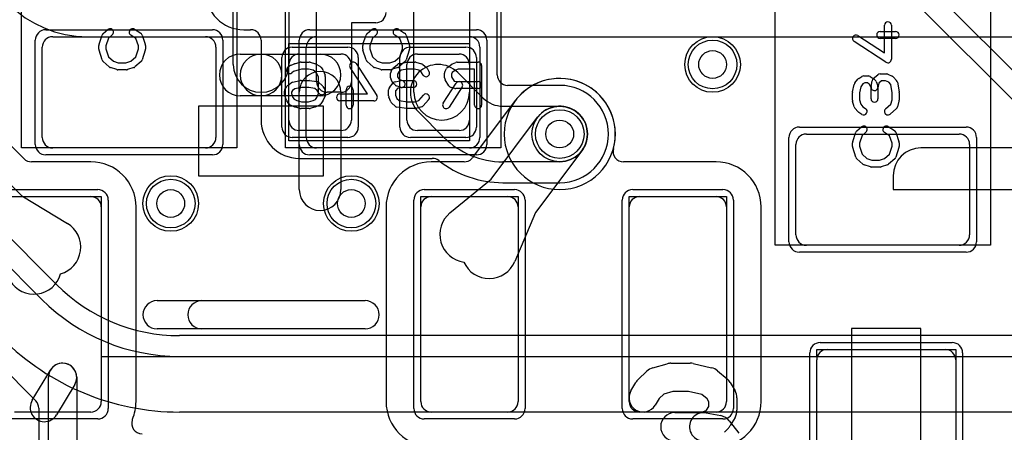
# Model space of a CAD drawing. Extents: x 0 to 20.5, y -1 to 20.
# Tile 3 of 28: x 4.1 to 11.2, y 3.2 to 6.1. Entities that reach past the tile are written whole.
import ezdxf

# ---------------------------------------------------------------- set-up
doc = ezdxf.new("R2010")
doc.units = 0
for name, color, linetype in [('Hole', 1, 'CONTINUOUS'), ('L1', 3, 'CONTINUOUS'), ('L2', 3, 'CONTINUOUS'), ('L3', 3, 'CONTINUOUS'), ('L4', 3, 'CONTINUOUS'), ('MetalMask-A', 176, 'CONTINUOUS'), ('MetalMask-B', 176, 'CONTINUOUS'), ('PartsArea-A', 111, 'CONTINUOUS'), ('PartsArea-B', 111, 'CONTINUOUS'), ('PartsSilk-A', 221, 'CONTINUOUS'), ('PartsSilk-B', 221, 'CONTINUOUS'), ('Resist-A', 2, 'CONTINUOUS'), ('Resist-B', 2, 'CONTINUOUS'), ('Silk-A', 140, 'CONTINUOUS')]:
    doc.layers.add(name, color=color, linetype=linetype)

msp = doc.modelspace()

# ---------------------------------------------------------------- linework, layer by layer
at = {"layer": 'Hole'}
for centre in [(9.1, 5.8), (8, 5.3), (5.2, 4.8), (6.5, 4.8)]:
    msp.add_circle(centre, 0.1, dxfattribs=at)
at = {"layer": 'L1'}
for p, q in [((4.35, 6), (5.45, 6)), ((4.6, 5.99996), (12.82504, 5.99996)), ((6.25, 6), (7.35, 6)), ((4.275, 5.275), (4.275, 5.925)), ((5.525, 5.925), (5.525, 5.275)), ((6.175, 5.275), (6.175, 5.925)), ((7.425, 5.925), (7.425, 5.275)), ((7.67997, 5.54002), (7.37249, 5.13004)), ((6.3, 5.5), (5.4, 5.5)), ((5.4, 5.5), (5.4, 5)), ((6.3, 5), (6.3, 5.5)), ((4.14374, 5.12201), (3.84929, 5.41646)), ((7.50649, 4.97532), (7.84, 5.42)), ((9.775, 5.3), (10.875, 5.3)), ((5.45, 5.2), (4.35, 5.2)), ((7.35, 5.2), (6.25, 5.2)), ((8.16, 5.18), (7.82649, 4.73532)), ((9.7, 4.575), (9.7, 5.225)), ((12.7, 5.2), (10.6, 5.2)), ((10.95, 5.225), (10.95, 4.575)), ((3.84142, 5.14142), (4.12735, 4.85549)), ((4.625, 5.10004), (4.19677, 5.10004)), ((7.31249, 5.10004), (7.075, 5.10004)), ((9.125, 5.10004), (8.45831, 5.10004)), ((5.4, 5), (6.3, 5)), ((7.20976, 4.73196), (7.50649, 4.97532)), ((10.4, 5), (10.4, 4.9)), ((10.4, 4.9), (12.7, 4.9)), ((4.075, 4.85), (4.625, 4.85)), ((4.12735, 4.85549), (4.45552, 4.65655)), ((7.075, 4.85), (7.625, 4.85)), ((8.575, 4.85), (9.125, 4.85)), ((4.7, 4.775), (4.7, 3.375)), ((4.95004, 3.375), (4.95004, 4.775)), ((6.74996, 4.775), (6.74996, 3.375)), ((7, 3.375), (7, 4.775)), ((7.7, 4.775), (7.7, 3.375)), ((8.5, 3.375), (8.5, 4.775)), ((9.2, 4.775), (9.2, 3.375)), ((9.45004, 3.375), (9.45004, 4.775)), ((7.82649, 4.73532), (7.67596, 4.38232)), ((10.875, 4.5), (9.775, 4.5)), ((10.6, 3.9), (10.1, 3.9)), ((10.1, 3.9), (10.1, 2.8)), ((10.6, 2.8), (10.6, 3.9)), ((9.925, 3.75), (10.775, 3.75)), ((9.85, 3.025), (9.85, 3.675)), ((10.85, 3.675), (10.85, 3.025)), ((4.625, 3.3), (4.075, 3.3)), ((7.625, 3.3), (7.075, 3.3)), ((9.125, 3.3), (8.575, 3.3))]:
    msp.add_line(p, q, dxfattribs=at)
for centre in [(9.1, 5.8), (8, 5.3), (5.2, 4.8), (6.5, 4.8)]:
    msp.add_circle(centre, 0.2, dxfattribs=at)
for centre, radius, start, end in [((4.6, 6.8), 0.80004, 180, -90), ((4.35, 5.925), 0.075, 90, 180), ((5.45, 5.925), 0.075, 0, 90), ((6.25, 5.925), 0.075, 90, 180), ((7.35, 5.925), 0.075, 0, 90), ((8, 5.3), 0.40004, -15.251099, 143.130389), ((8, 5.3), 0.2, -36.869898, 143.130102), ((4.35, 5.275), 0.075, 180, -90), ((5.45, 5.275), 0.075, -90, 0), ((6.25, 5.275), 0.075, 180, -90), ((7.35, 5.275), 0.075, -90, 0), ((9.775, 5.225), 0.075, 90, 180), ((10.875, 5.225), 0.075, 0, 90), ((8.45831, 5.17504), 0.075, 164.748231, -90), ((10.6, 5), 0.2, 90, 180), ((4.19677, 5.17504), 0.075, -135, -90), ((7.31249, 5.17504), 0.075, -90, -45), ((7.31251, 5.17502), 0.07497, -45, -36.866841), ((4.625, 4.775), 0.32504, 0, 90), ((7.075, 4.775), 0.32504, 90, 180), ((9.125, 4.775), 0.32504, 0, 90), ((4.625, 4.775), 0.075, 0, 90), ((7.075, 4.775), 0.075, 90, 180), ((7.625, 4.775), 0.075, 0, 90), ((8.575, 4.775), 0.075, 90, 180), ((9.125, 4.775), 0.075, 0, 90), ((7.33659, 4.57732), 0.2, 129.357335, -97.816518), ((4.35184, 4.48552), 0.2, -74.055391, 58.775118), ((9.775, 4.575), 0.075, 180, -90), ((10.875, 4.575), 0.075, -90, 0), ((7.49199, 4.46077), 0.2, -155.923778, -23.094941), ((4.21448, 4.34816), 0.2, -148.775361, -15.944609), ((9.925, 3.675), 0.075, 90, 180), ((10.775, 3.675), 0.075, 0, 90), ((4.625, 3.375), 0.075, -90, 0), ((4.62499, 3.37498), 0.32505, -22.833825, 0.003525), ((7.075, 3.375), 0.32504, 180, -90), ((7.075, 3.375), 0.075, 180, -90), ((7.625, 3.375), 0.075, -90, 0), ((8.575, 3.375), 0.075, 180, -90), ((9.125, 3.375), 0.32504, -90, 0), ((9.125, 3.375), 0.075, -90, 0), ((4.99332, 3.21887), 0.075, 161.562635, -90), ((4.99329, 3.21888), 0.07497, 156.444143, 161.562634)]:
    msp.add_arc(centre, radius, start, end, dxfattribs=at)
at = {"layer": 'L2'}
for centre in [(9.1, 5.8), (5.2, 4.8), (6.5, 4.8)]:
    msp.add_circle(centre, 0.2, dxfattribs=at)
for start, end in [(90, -90), (-90, 90)]:
    msp.add_arc((8, 5.3), 0.40004, start, end, dxfattribs=at)
at = {"layer": 'L3'}
for centre in [(9.1, 5.8), (5.2, 4.8), (6.5, 4.8)]:
    msp.add_circle(centre, 0.2, dxfattribs=at)
for start, end in [(90, -90), (-90, 90)]:
    msp.add_arc((8, 5.3), 0.40004, start, end, dxfattribs=at)
at = {"layer": 'L4'}
for p, q in [((12.75858, 4.25858), (9.49289, 7.52427)), ((9.3868, 7.41817), (12.38052, 4.42444)), ((6.25004, 5.67497), (6.25004, 6.875)), ((7.55004, 5.72501), (7.55004, 6.875)), ((5.65, 5.8), (5.65, 6.6)), ((6.05, 6.6), (6.05, 5.8)), ((6.95, 5.6), (6.95, 6.6)), ((7.35, 6.6), (7.35, 5.6)), ((6.67499, 6.1), (6.5, 6.1)), ((6.5, 6.1), (6.5, 5.67497)), ((5.725, 6.04996), (5.77499, 6.04996)), ((5.84996, 5.97499), (5.84996, 5.4)), ((4.37888, 4.21614), (2.64752, 5.94752)), ((2.54142, 5.84142), (4.27279, 4.11005)), ((5.7, 5.875), (5.85, 5.875)), ((5.85, 5.875), (6.275, 5.875)), ((6.125, 5.875), (6.425, 5.875)), ((6.975, 5.875), (7.275, 5.875)), ((6.05, 5.4), (6.05, 5.8)), ((6.5, 5.8), (6.5, 5.4)), ((6.9, 5.4), (6.9, 5.8)), ((7.26642, 5.74142), (7.44927, 5.55858)), ((7.35, 5.8), (7.35, 5.4)), ((6.125, 4.9), (6.125, 5.6)), ((6.42503, 5.6), (6.32501, 5.6)), ((6.425, 5.6), (6.425, 4.9)), ((8, 5.65004), (7.62501, 5.65004)), ((5.85, 5.575), (5.7, 5.575)), ((6.275, 5.575), (5.85, 5.575)), ((7.16642, 5.27574), (6.98358, 5.45858)), ((7.59069, 5.5), (8, 5.5)), ((6.425, 5.325), (6.125, 5.325)), ((7.275, 5.325), (6.975, 5.325)), ((6.125, 5.12496), (7.08263, 5.12496)), ((8, 5.1), (7.59069, 5.1)), ((7.59069, 4.94996), (8, 4.94996)), ((12.32751, 3.85004), (5.26274, 3.85004)), ((5.26274, 3.7), (14.36863, 3.7)), ((3.95811, 3.65052), (4.228, 3.38063)), ((4.24996, 3.32762), (4.24996, 2.3)), ((14.36863, 3.3), (5.26274, 3.3))]:
    msp.add_line(p, q, dxfattribs=at)
for centre in [(9.1, 5.8), (8, 5.3), (5.2, 4.8), (6.5, 4.8)]:
    msp.add_circle(centre, 0.2, dxfattribs=at)
for centre, radius, start, end in [((5.725, 6.325), 0.27504, 180, -90), ((6.67499, 6.17497), 0.07497, -90, 0), ((5.77499, 5.97499), 0.07497, 0, 90), ((5.7, 5.725), 0.15, 90, -90), ((5.85, 5.725), 0.15, 90, -90), ((5.85, 5.725), 0.15, -90, 90), ((6.125, 5.8), 0.075, 90, 180), ((6.275, 5.725), 0.15, -90, 90), ((6.425, 5.8), 0.075, 0, 90), ((6.975, 5.8), 0.075, 90, 180), ((7.275, 5.8), 0.075, 0, 90), ((5.85, 5.8), 0.2, 180, 0), ((6.275, 5.6), 0.15, 0, 180), ((7.125, 5.6), 0.2, 45, -135), ((6.32501, 5.67497), 0.07497, 180, -90), ((6.42503, 5.67497), 0.07497, -90, 0), ((7.62501, 5.72501), 0.07497, 180, -90), ((7.15, 5.6), 0.2, 180, 0), ((8, 5.3), 0.35004, -90, 90), ((7.59069, 5.7), 0.2, -135, -90), ((8, 5.3), 0.2, -90, 90), ((6.125, 5.4), 0.27504, 180, -90), ((6.125, 5.4), 0.075, 180, -90), ((6.425, 5.4), 0.075, -90, 0), ((6.975, 5.4), 0.075, 180, -90), ((7.275, 5.4), 0.075, -90, 0), ((7.59069, 5.7), 0.6, -135.000675, -90), ((7.08263, 5.04999), 0.07497, 51.988282, 90), ((7.59069, 5.7), 0.75004, -128.011863, -90), ((6.275, 4.9), 0.15, 180, 0), ((5.26273, 5.10001), 1.24997, -134.999352, -89.999542), ((5.26274, 5.1), 1.4, -135, -90), ((5.26274, 5.1), 1.8, -135, -90), ((4.17499, 3.32762), 0.07497, 0, 45)]:
    msp.add_arc(centre, radius, start, end, dxfattribs=at)
at = {"layer": 'MetalMask-A'}
for p, q in [((4.35, 6), (5.45, 6)), ((6.25, 6), (7.35, 6)), ((4.275, 5.275), (4.275, 5.925)), ((5.525, 5.925), (5.525, 5.275)), ((6.175, 5.275), (6.175, 5.925)), ((7.425, 5.925), (7.425, 5.275)), ((9.775, 5.3), (10.875, 5.3)), ((5.45, 5.2), (4.35, 5.2)), ((7.35, 5.2), (6.25, 5.2)), ((9.7, 4.575), (9.7, 5.225)), ((10.95, 5.225), (10.95, 4.575)), ((4.075, 4.85), (4.625, 4.85)), ((7.075, 4.85), (7.625, 4.85)), ((8.575, 4.85), (9.125, 4.85)), ((4.7, 4.775), (4.7, 3.375)), ((7, 3.375), (7, 4.775)), ((7.7, 4.775), (7.7, 3.375)), ((8.5, 3.375), (8.5, 4.775)), ((9.2, 4.775), (9.2, 3.375)), ((10.875, 4.5), (9.775, 4.5)), ((9.925, 3.75), (10.775, 3.75)), ((9.85, 3.025), (9.85, 3.675)), ((10.85, 3.675), (10.85, 3.025)), ((4.625, 3.3), (4.075, 3.3)), ((7.625, 3.3), (7.075, 3.3)), ((9.125, 3.3), (8.575, 3.3))]:
    msp.add_line(p, q, dxfattribs=at)
for centre, start, end in [((4.35, 5.925), 90, 180), ((5.45, 5.925), 0, 90), ((6.25, 5.925), 90, 180), ((7.35, 5.925), 0, 90), ((4.35, 5.275), 180, -90), ((5.45, 5.275), -90, 0), ((6.25, 5.275), 180, -90), ((7.35, 5.275), -90, 0), ((9.775, 5.225), 90, 180), ((10.875, 5.225), 0, 90), ((4.625, 4.775), 0, 90), ((7.075, 4.775), 90, 180), ((7.625, 4.775), 0, 90), ((8.575, 4.775), 90, 180), ((9.125, 4.775), 0, 90), ((9.775, 4.575), 180, -90), ((10.875, 4.575), -90, 0), ((9.925, 3.675), 90, 180), ((10.775, 3.675), 0, 90), ((4.625, 3.375), -90, 0), ((7.075, 3.375), 180, -90), ((7.625, 3.375), -90, 0), ((8.575, 3.375), 180, -90), ((9.125, 3.375), -90, 0)]:
    msp.add_arc(centre, 0.075, start, end, dxfattribs=at)
at = {"layer": 'MetalMask-B'}
for p, q in [((6.125, 5.875), (6.425, 5.875)), ((6.975, 5.875), (7.275, 5.875)), ((6.05, 5.4), (6.05, 5.8)), ((6.5, 5.8), (6.5, 5.4)), ((6.9, 5.4), (6.9, 5.8)), ((7.35, 5.8), (7.35, 5.4)), ((6.425, 5.325), (6.125, 5.325)), ((7.275, 5.325), (6.975, 5.325))]:
    msp.add_line(p, q, dxfattribs=at)
for centre, start, end in [((6.125, 5.8), 90, 180), ((6.425, 5.8), 0, 90), ((6.975, 5.8), 90, 180), ((7.275, 5.8), 0, 90), ((6.125, 5.4), 180, -90), ((6.425, 5.4), -90, 0), ((6.975, 5.4), 180, -90), ((7.275, 5.4), -90, 0)]:
    msp.add_arc(centre, 0.075, start, end, dxfattribs=at)
at = {"layer": 'PartsArea-A'}
for p, q in [((4.125, 5.2), (4.125, 7.8)), ((5.675, 7.8), (5.675, 5.2)), ((6.025, 5.2), (6.025, 7.8)), ((7.575, 7.8), (7.575, 5.2)), ((9.55, 4.5), (9.55, 7.1)), ((11.1, 7.1), (11.1, 4.5)), ((5.675, 5.2), (4.125, 5.2)), ((7.575, 5.2), (6.025, 5.2)), ((4, 4.85), (4.7, 4.85)), ((4.7, 4.85), (4.7, 3.7)), ((7, 3.7), (7, 4.85)), ((7, 4.85), (7.7, 4.85)), ((7.7, 4.85), (7.7, 3.7)), ((8.5, 3.7), (8.5, 4.85)), ((8.5, 4.85), (9.2, 4.85)), ((9.2, 4.85), (9.2, 3.7)), ((11.1, 4.5), (9.55, 4.5)), ((4.7, 3.7), (7, 3.7)), ((7.7, 3.7), (8.5, 3.7)), ((9.2, 3.7), (9.85, 3.7)), ((9.85, 3.7), (9.85, 3.75)), ((9.85, 3.75), (10.85, 3.75)), ((10.85, 3.75), (10.85, 2.95))]:
    msp.add_line(p, q, dxfattribs=at)
at = {"layer": 'PartsArea-B'}
for p, q in [((6.05, 5.95), (7.35, 5.95)), ((6.05, 5.25), (6.05, 5.95)), ((7.35, 5.95), (7.35, 5.25)), ((7.35, 5.25), (6.05, 5.25))]:
    msp.add_line(p, q, dxfattribs=at)
at = {"layer": 'PartsSilk-A'}
for p, q in [((4.71363, 6.02338), (4.74696, 6.05115)), ((4.93918, 6.05314), (4.98362, 6.02537)), ((6.61363, 6.02338), (6.64696, 6.05115)), ((6.83918, 6.05314), (6.88362, 6.02537)), ((10.30648, 6.0375), (10.41759, 6.0375)), ((10.33704, 5.88369), (10.33704, 6.08194)), ((10.38704, 6.08194), (10.38704, 5.8375)), ((4.68369, 5.9454), (4.70591, 6.01207)), ((4.7511, 5.98952), (4.73241, 5.93344)), ((4.77896, 6.01273), (4.7511, 5.98952)), ((4.9495, 5.98773), (4.91268, 6.01074)), ((4.96759, 5.93344), (4.9495, 5.98773)), ((4.99409, 6.01207), (5.01631, 5.9454)), ((6.58369, 5.9454), (6.60591, 6.01207)), ((6.6511, 5.98952), (6.63241, 5.93344)), ((6.67896, 6.01273), (6.6511, 5.98952)), ((6.8495, 5.98773), (6.81268, 6.01074)), ((6.86759, 5.93344), (6.8495, 5.98773)), ((6.89409, 6.01207), (6.91631, 5.9454)), ((10.34837, 5.81657), (10.11874, 5.96657)), ((10.14608, 6.00843), (10.33704, 5.88369)), ((10.41759, 5.9875), (10.30648, 5.9875)), ((4.68241, 5.90972), (4.68241, 5.9375)), ((4.70582, 5.83266), (4.6836, 5.9021)), ((4.73241, 5.93344), (4.73241, 5.91362)), ((4.73241, 5.91362), (4.75132, 5.85452)), ((4.94868, 5.85452), (4.96759, 5.91362)), ((4.96759, 5.91362), (4.96759, 5.93344)), ((5.0164, 5.9021), (4.99418, 5.83266)), ((5.01759, 5.9375), (5.01759, 5.90972)), ((6.58241, 5.90972), (6.58241, 5.9375)), ((6.60582, 5.83266), (6.5836, 5.9021)), ((6.63241, 5.93344), (6.63241, 5.91362)), ((6.63241, 5.91362), (6.65132, 5.85452)), ((6.84868, 5.85452), (6.86759, 5.91362)), ((6.86759, 5.91362), (6.86759, 5.93344)), ((6.9164, 5.9021), (6.89418, 5.83266)), ((6.91759, 5.9375), (6.91759, 5.90972)), ((4.75761, 5.78258), (4.71317, 5.82147)), ((4.75132, 5.85452), (4.78656, 5.82368)), ((4.78656, 5.82368), (4.82234, 5.8125)), ((4.82234, 5.8125), (4.87766, 5.8125)), ((4.87766, 5.8125), (4.91344, 5.82368)), ((4.91344, 5.82368), (4.94868, 5.85452)), ((4.98683, 5.82147), (4.94239, 5.78258)), ((6.65761, 5.78258), (6.61317, 5.82147)), ((6.65132, 5.85452), (6.68656, 5.82368)), ((6.68656, 5.82368), (6.72234, 5.8125)), ((6.72234, 5.8125), (6.77766, 5.8125)), ((6.77766, 5.8125), (6.81344, 5.82368)), ((6.81344, 5.82368), (6.84868, 5.85452)), ((6.88683, 5.82147), (6.84239, 5.78258)), ((4.81106, 5.76364), (4.76661, 5.77753)), ((4.88148, 5.7625), (4.81852, 5.7625)), ((4.93339, 5.77753), (4.88894, 5.76364)), ((6.71106, 5.76364), (6.66661, 5.77753)), ((6.78148, 5.7625), (6.71852, 5.7625)), ((6.83339, 5.77753), (6.78894, 5.76364)), ((10.124, 5.66701), (10.14622, 5.69479)), ((10.15249, 5.70037), (10.17471, 5.71426)), ((10.18796, 5.71806), (10.2213, 5.71806)), ((10.23455, 5.71426), (10.25677, 5.70037)), ((10.24113, 5.64188), (10.24854, 5.68355)), ((10.25715, 5.69838), (10.29048, 5.72615)), ((10.2612, 5.69685), (10.27231, 5.68574)), ((10.27813, 5.6766), (10.28924, 5.64604)), ((10.31553, 5.68194), (10.29617, 5.66581)), ((10.30648, 5.73194), (10.35093, 5.73194)), ((10.34593, 5.68194), (10.31553, 5.68194)), ((10.36937, 5.67218), (10.34593, 5.68194)), ((10.36054, 5.73002), (10.39387, 5.71614)), ((10.38295, 5.65691), (10.36937, 5.67218)), ((10.40295, 5.70967), (10.42517, 5.68467)), ((10.43117, 5.67201), (10.44228, 5.60256)), ((10.10795, 5.60376), (10.11906, 5.65654)), ((10.16676, 5.64042), (10.15741, 5.59601)), ((10.1826, 5.66023), (10.16676, 5.64042)), ((10.19513, 5.66806), (10.1826, 5.66023)), ((10.21413, 5.66806), (10.19513, 5.66806)), ((10.22785, 5.65948), (10.21413, 5.66806)), ((10.23303, 5.6543), (10.22785, 5.65948)), ((10.24074, 5.6331), (10.23303, 5.6543)), ((10.24074, 5.55417), (10.24074, 5.6331)), ((10.29617, 5.66581), (10.29035, 5.63312)), ((10.29074, 5.6375), (10.29074, 5.55417)), ((10.39259, 5.59662), (10.38295, 5.65691)), ((10.10741, 5.54306), (10.10741, 5.59861)), ((10.11936, 5.49495), (10.10825, 5.53662)), ((10.15741, 5.59601), (10.15741, 5.54634)), ((10.15741, 5.54634), (10.16615, 5.51356)), ((10.38429, 5.51519), (10.39259, 5.54634)), ((10.39259, 5.54634), (10.39259, 5.59662)), ((10.44175, 5.53662), (10.43064, 5.49495)), ((10.44259, 5.59861), (10.44259, 5.54306)), ((10.14705, 5.45978), (10.12483, 5.48478)), ((10.16615, 5.51356), (10.18204, 5.49568)), ((10.18204, 5.49568), (10.20121, 5.4837)), ((10.34558, 5.48131), (10.38429, 5.51519)), ((10.42294, 5.48258), (10.3785, 5.44369)), ((10.17471, 5.4413), (10.15249, 5.45519)), ((10.13863, 5.32338), (10.17196, 5.35115)), ((10.36418, 5.35314), (10.40862, 5.32537)), ((10.10869, 5.2454), (10.13091, 5.31207)), ((10.1761, 5.28952), (10.15741, 5.23344)), ((10.20396, 5.31273), (10.1761, 5.28952)), ((10.3745, 5.28773), (10.33768, 5.31074)), ((10.39259, 5.23344), (10.3745, 5.28773)), ((10.41909, 5.31207), (10.44131, 5.2454)), ((10.10741, 5.20972), (10.10741, 5.2375)), ((10.13082, 5.13266), (10.1086, 5.2021)), ((10.15741, 5.23344), (10.15741, 5.21362)), ((10.15741, 5.21362), (10.17632, 5.15452)), ((10.37368, 5.15452), (10.39259, 5.21362)), ((10.39259, 5.21362), (10.39259, 5.23344)), ((10.4414, 5.2021), (10.41918, 5.13266)), ((10.44259, 5.2375), (10.44259, 5.20972)), ((10.18261, 5.08258), (10.13817, 5.12147)), ((10.17632, 5.15452), (10.21156, 5.12368)), ((10.21156, 5.12368), (10.24734, 5.1125)), ((10.24734, 5.1125), (10.30266, 5.1125)), ((10.30266, 5.1125), (10.33844, 5.12368)), ((10.33844, 5.12368), (10.37368, 5.15452)), ((10.41183, 5.12147), (10.36739, 5.08258)), ((10.23606, 5.06364), (10.19161, 5.07753)), ((10.30648, 5.0625), (10.24352, 5.0625)), ((10.35839, 5.07753), (10.31394, 5.06364)), ((5.1016, 4.1016), (6.5984, 4.1016)), ((6.5984, 3.8984), (5.1016, 3.8984)), ((8.66892, 3.6177), (8.77267, 3.64734)), ((8.80058, 3.65125), (8.93892, 3.65125)), ((8.96127, 3.64876), (9.09268, 3.61912)), ((4.20298, 3.38487), (4.33439, 3.60222)), ((4.31973, 2.78892), (4.31973, 3.54965)), ((4.52293, 3.54965), (4.52293, 2.78892)), ((8.56451, 3.53431), (8.62676, 3.59359)), ((9.13644, 3.59716), (9.20561, 3.53788)), ((4.50827, 3.49708), (4.37686, 3.27973)), ((8.51224, 3.45264), (8.54682, 3.51192)), ((9.22726, 3.51192), (9.26184, 3.45264)), ((8.74879, 3.42919), (8.71508, 3.39709)), ((8.81481, 3.44805), (8.74879, 3.42919)), ((8.9276, 3.44805), (8.81481, 3.44805)), ((9.02337, 3.42645), (8.9276, 3.44805)), ((9.06037, 3.39474), (9.02337, 3.42645)), ((8.71508, 3.39709), (8.68776, 3.35026)), ((9.05747, 3.31428), (9.07248, 3.34001)), ((9.07248, 3.37398), (9.06037, 3.39474)), ((9.07248, 3.34001), (9.07248, 3.37398)), ((9.27568, 3.40145), (9.27568, 3.31254)), ((8.82825, 3.29558), (9.01666, 3.29558)), ((9.01666, 3.29558), (9.05337, 3.30988)), ((9.05337, 3.30988), (9.05747, 3.31428)), ((9.05476, 3.29379), (9.15851, 3.27403)), ((9.26184, 3.26135), (9.22726, 3.20207)), ((9.21969, 3.23661), (9.28886, 3.1477)), ((9.21377, 3.18393), (9.1861, 3.15429))]:
    msp.add_line(p, q, dxfattribs=at)
for centre, radius, start, end in [((10.36204, 6.08194), 0.025, 0, 180), ((4.76296, 6.03194), 0.025, -50.209101, 129.800498), ((4.92593, 6.03194), 0.025, 57.994617, -122.000747), ((4.97037, 6.00417), 0.025, 18.420455, 57.994617), ((6.66296, 6.03194), 0.025, -50.209101, 129.800498), ((6.82593, 6.03194), 0.025, 57.994617, -122.000747), ((6.87037, 6.00417), 0.025, 18.420455, 57.994617), ((10.30648, 6.0125), 0.025, 90, -90), ((10.41759, 6.0125), 0.025, -90, 90), ((4.72963, 6.00417), 0.025, 129.790899, 161.579545), ((6.62963, 6.00417), 0.025, 129.790899, 161.579545), ((10.13241, 5.9875), 0.025, 56.850263, -123.153564), ((4.70741, 5.9375), 0.025, 161.579545, 180), ((4.70741, 5.90972), 0.025, 180, -162.253582), ((4.99259, 5.9375), 0.025, 0, 18.420455), ((4.99259, 5.90972), 0.025, -17.746418, 0), ((6.60741, 5.9375), 0.025, 161.579545, 180), ((6.60741, 5.90972), 0.025, 180, -162.253582), ((6.89259, 5.9375), 0.025, 0, 18.420455), ((6.89259, 5.90972), 0.025, -17.746418, 0), ((4.72963, 5.84028), 0.025, -162.253582, -131.188082), ((4.97037, 5.84028), 0.025, -48.811918, -17.746418), ((6.62963, 5.84028), 0.025, -162.253582, -131.188082), ((6.87037, 5.84028), 0.025, -48.811918, -17.746418), ((10.36204, 5.8375), 0.025, -123.149737, 0), ((4.77407, 5.80139), 0.025, -131.188082, -107.362228), ((4.81852, 5.7875), 0.025, -107.362228, -90), ((4.88148, 5.7875), 0.025, -90, -72.637772), ((4.92593, 5.80139), 0.025, -72.637772, -48.811918), ((6.67407, 5.80139), 0.025, -131.188082, -107.362228), ((6.71852, 5.7875), 0.025, -107.362228, -90), ((6.78148, 5.7875), 0.025, -90, -72.637772), ((6.82593, 5.80139), 0.025, -72.637772, -48.811918), ((10.16574, 5.67917), 0.025, 122.005383, 141.345223), ((10.18796, 5.69306), 0.025, 90, 122.010019), ((10.2213, 5.69306), 0.025, 57.994617, 90), ((10.27315, 5.67917), 0.025, 129.790899, 169.916736), ((10.24352, 5.67917), 0.025, 45, 57.989981), ((10.25463, 5.66806), 0.025, 19.97136, 45), ((10.30648, 5.70694), 0.025, 90, 129.800498), ((10.35093, 5.70694), 0.025, 67.394238, 90), ((10.38426, 5.69306), 0.025, 41.627831, 67.391122), ((10.40648, 5.66806), 0.025, 9.089372, 41.630694), ((10.13241, 5.59861), 0.025, 168.110161, 180), ((10.14352, 5.65139), 0.025, 141.333033, 168.112983), ((10.26574, 5.6375), 0.025, 169.908369, -10.083264), ((10.26574, 5.6375), 0.025, 0, 19.97859), ((10.41759, 5.59861), 0.025, 0, 9.088668), ((10.13241, 5.54306), 0.025, 180, -165.07115), ((10.26574, 5.55417), 0.025, 180, 0), ((10.41759, 5.54306), 0.025, -14.925513, 0), ((10.14352, 5.50139), 0.025, -165.074487, -138.369306), ((10.16574, 5.47639), 0.025, -138.372169, -122.010019), ((10.18796, 5.4625), 0.025, -122.005383, 57.989981), ((10.36204, 5.4625), 0.025, 131.188082, -48.810424), ((10.40648, 5.50139), 0.025, -48.811918, -14.92885), ((10.15463, 5.30417), 0.025, 129.790899, 161.579545), ((10.18796, 5.33194), 0.025, -50.209101, 129.800498), ((10.35093, 5.33194), 0.025, 57.994617, -122.000747), ((10.39537, 5.30417), 0.025, 18.420455, 57.994617), ((10.13241, 5.2375), 0.025, 161.579545, 180), ((10.41759, 5.2375), 0.025, 0, 18.420455), ((10.13241, 5.20972), 0.025, 180, -162.253582), ((10.41759, 5.20972), 0.025, -17.746418, 0), ((10.15463, 5.14028), 0.025, -162.253582, -131.188082), ((10.39537, 5.14028), 0.025, -48.811918, -17.746418), ((10.19907, 5.10139), 0.025, -131.188082, -107.362228), ((10.24352, 5.0875), 0.025, -107.362228, -90), ((10.30648, 5.0875), 0.025, -90, -72.637772), ((10.35093, 5.10139), 0.025, -72.637772, -48.811918), ((5.1016, 4), 0.1016, 90, -90), ((6.5984, 4), 0.1016, -90, 90), ((4.42133, 3.54965), 0.1016, 0, 180), ((4.42133, 3.54965), 0.1016, -31.16009, 148.842805), ((8.69683, 3.52001), 0.1016, 105.944621, 133.600061), ((8.80058, 3.54965), 0.1016, 90, 105.943937), ((8.93892, 3.54965), 0.1016, 77.29197, 90), ((9.07033, 3.52001), 0.1016, 49.406657, 77.289429), ((8.63458, 3.46073), 0.1016, 133.600291, 149.743563), ((9.1395, 3.46073), 0.1016, 30.254813, 49.402799), ((8.6, 3.40145), 0.1016, 149.745187, -30.256437), ((9.17408, 3.40145), 0.1016, 0, 30.256437), ((4.28992, 3.3323), 0.1016, 148.83991, -31.157195), ((8.82825, 3.19398), 0.1016, 90, -90), ((9.03575, 3.19398), 0.1016, 79.216493, -100.783283), ((9.1395, 3.17422), 0.1016, 37.883886, 79.216717), ((9.17408, 3.31254), 0.1016, -30.254813, 0), ((9.1395, 3.25326), 0.1016, -43.029738, -30.256437)]:
    msp.add_arc(centre, radius, start, end, dxfattribs=at)
at = {"layer": 'PartsSilk-B'}
for p, q in [((6.09174, 5.80552), (6.13063, 5.81663)), ((6.1375, 5.81759), (6.19583, 5.81759)), ((6.2027, 5.81663), (6.24159, 5.80552)), ((6.84346, 5.80594), (6.89624, 5.81705)), ((6.90139, 5.81759), (6.95694, 5.81759)), ((6.96338, 5.81675), (7.00505, 5.80564)), ((7.22735, 5.80433), (7.25235, 5.81544)), ((7.2625, 5.81759), (7.4125, 5.81759)), ((6.04132, 5.77878), (6.05521, 5.78989)), ((6.06155, 5.79358), (6.08933, 5.80469)), ((6.08355, 5.74853), (6.07256, 5.73974)), ((6.10671, 5.75779), (6.08355, 5.74853)), ((6.141, 5.76759), (6.10671, 5.75779)), ((6.19233, 5.76759), (6.141, 5.76759)), ((6.22475, 5.75833), (6.19233, 5.76759)), ((6.2427, 5.74769), (6.22475, 5.75833)), ((6.25173, 5.73565), (6.2427, 5.74769)), ((6.24746, 5.80299), (6.27246, 5.78818)), ((6.27972, 5.78167), (6.29361, 5.76315)), ((6.29669, 5.75776), (6.31058, 5.72442)), ((6.61631, 5.58796), (6.49157, 5.77892)), ((6.53343, 5.80626), (6.68343, 5.57663)), ((6.78574, 5.75029), (6.79963, 5.77251)), ((6.80521, 5.77878), (6.83299, 5.801)), ((6.83977, 5.7424), (6.83194, 5.72987)), ((6.85958, 5.75824), (6.83977, 5.7424)), ((6.90399, 5.76759), (6.85958, 5.75824)), ((6.95366, 5.76759), (6.90399, 5.76759)), ((6.98644, 5.75885), (6.95366, 5.76759)), ((7.00432, 5.74296), (6.98644, 5.75885)), ((7.0163, 5.72379), (7.00432, 5.74296)), ((7.01522, 5.80017), (7.04022, 5.77795)), ((7.04481, 5.77251), (7.0587, 5.75029)), ((7.17347, 5.74822), (7.18458, 5.77044)), ((7.19224, 5.77948), (7.2228, 5.8017)), ((7.22657, 5.74263), (7.22083, 5.73114)), ((7.25007, 5.75971), (7.22657, 5.74263)), ((7.2678, 5.76759), (7.25007, 5.75971)), ((7.3875, 5.76759), (7.2678, 5.76759)), ((7.3875, 5.50741), (7.3875, 5.76759)), ((7.4375, 5.79259), (7.4375, 5.50741)), ((6.07704, 5.67266), (6.1326, 5.68377)), ((6.1375, 5.68426), (6.19583, 5.68426)), ((6.19931, 5.68402), (6.25209, 5.67661)), ((6.2625, 5.70981), (6.25173, 5.73565)), ((6.2625, 5.59019), (6.2625, 5.70981)), ((6.26522, 5.67054), (6.29022, 5.64832)), ((6.3125, 5.71481), (6.3125, 5.58519)), ((6.78194, 5.7037), (6.78194, 5.73704)), ((6.79963, 5.66823), (6.78574, 5.69045)), ((6.81645, 5.67646), (6.85812, 5.68387)), ((6.83194, 5.72987), (6.83194, 5.71087)), ((6.83194, 5.71087), (6.84052, 5.69715)), ((6.84052, 5.69715), (6.8457, 5.69197)), ((6.8457, 5.69197), (6.8669, 5.68426)), ((6.8669, 5.68426), (6.94583, 5.68426)), ((7.17083, 5.7037), (7.17083, 5.73704)), ((7.20241, 5.64601), (7.17463, 5.69045)), ((7.22083, 5.73114), (7.22083, 5.71087)), ((7.22083, 5.71087), (7.23958, 5.68087)), ((7.23958, 5.68087), (7.25467, 5.67685)), ((7.25467, 5.67685), (7.4125, 5.67685)), ((6.01806, 5.58519), (6.01806, 5.60741)), ((6.02186, 5.62065), (6.03574, 5.64287)), ((6.04206, 5.64972), (6.06706, 5.66824)), ((6.07563, 5.61236), (6.06806, 5.60024)), ((6.06806, 5.60024), (6.06806, 5.59019)), ((6.09233, 5.62473), (6.07563, 5.61236)), ((6.13998, 5.63426), (6.09233, 5.62473)), ((6.19408, 5.63426), (6.13998, 5.63426)), ((6.23765, 5.62814), (6.19408, 5.63426)), ((6.25432, 5.61333), (6.23765, 5.62814)), ((6.2663, 5.59416), (6.25432, 5.61333)), ((6.29481, 5.64288), (6.3087, 5.62066)), ((6.4625, 5.50741), (6.4625, 5.61852)), ((6.5125, 5.61852), (6.5125, 5.50741)), ((6.76806, 5.57407), (6.76806, 5.61852)), ((6.77385, 5.63452), (6.80162, 5.66785)), ((6.81426, 5.65269), (6.80315, 5.6638)), ((6.83419, 5.62883), (6.81806, 5.60947)), ((6.81806, 5.60947), (6.81806, 5.57907)), ((6.85396, 5.63576), (6.8234, 5.64687)), ((6.86688, 5.63465), (6.83419, 5.62883)), ((6.94583, 5.63426), (6.8625, 5.63426)), ((7.16102, 5.52109), (7.25547, 5.66553)), ((7.29731, 5.63817), (7.20286, 5.49373)), ((7.24495, 5.62769), (7.21717, 5.6351)), ((7.4125, 5.62685), (7.25139, 5.62685)), ((6.03386, 5.54224), (6.01998, 5.57558)), ((6.04963, 5.51638), (6.03574, 5.5386)), ((6.06806, 5.59019), (6.07923, 5.56336)), ((6.07923, 5.56336), (6.0877, 5.54981)), ((6.0877, 5.54981), (6.10671, 5.54221)), ((6.10671, 5.54221), (6.141, 5.53241)), ((6.141, 5.53241), (6.19233, 5.53241)), ((6.19233, 5.53241), (6.22617, 5.54208)), ((6.22617, 5.54208), (6.24258, 5.54937)), ((6.24258, 5.54937), (6.25132, 5.56336)), ((6.25132, 5.56336), (6.2625, 5.59019)), ((6.29481, 5.5386), (6.28092, 5.51638)), ((6.31058, 5.57558), (6.29669, 5.54224)), ((6.41806, 5.58796), (6.61631, 5.58796)), ((6.6625, 5.53796), (6.41806, 5.53796)), ((6.78386, 5.53113), (6.76998, 5.56446)), ((6.81806, 5.57907), (6.82782, 5.55563)), ((6.82782, 5.55563), (6.84309, 5.54205)), ((6.84309, 5.54205), (6.90338, 5.53241)), ((6.90338, 5.53241), (6.95366, 5.53241)), ((6.95366, 5.53241), (6.98481, 5.54071)), ((6.98481, 5.54071), (7.01869, 5.57942)), ((7.05631, 5.5465), (7.01742, 5.50206)), ((6.08933, 5.49531), (6.06155, 5.50642)), ((6.13063, 5.48337), (6.09174, 5.49448)), ((6.19583, 5.48241), (6.1375, 5.48241)), ((6.24159, 5.49448), (6.2027, 5.48337)), ((6.26987, 5.50678), (6.24487, 5.49567)), ((6.81533, 5.49983), (6.79033, 5.52205)), ((6.89744, 5.48272), (6.82799, 5.49383)), ((6.95694, 5.48241), (6.90139, 5.48241)), ((7.00505, 5.49436), (6.96338, 5.48325))]:
    msp.add_line(p, q, dxfattribs=at)
for centre, start, end in [((6.1375, 5.79259), 90, 105.94345), ((6.19583, 5.79259), 74.051456, 90), ((6.5125, 5.79259), 33.149737, -146.846436), ((6.90139, 5.79259), 90, 101.889839), ((6.95694, 5.79259), 75.074487, 90), ((7.2625, 5.79259), 90, 113.950855), ((7.4125, 5.79259), 0, 90), ((6.05694, 5.75926), 128.666967, -51.345223), ((6.07083, 5.77037), 111.792897, 128.654777), ((6.09861, 5.78148), 105.948544, 111.797853), ((6.23472, 5.78148), 59.362476, 74.05655), ((6.25972, 5.76667), 36.869898, 59.3575), ((6.27361, 5.74815), 22.605762, 36.869898), ((6.80694, 5.73704), 147.994617, 180), ((6.82083, 5.75926), 128.666967, 147.994617), ((6.84861, 5.78148), 101.889839, 128.666967), ((6.99861, 5.78148), 48.372169, 75.074487), ((7.0375, 5.73704), -147.994617, 32.010019), ((7.02361, 5.75926), 32.005383, 48.37217), ((7.19583, 5.73704), 153.434949, 180), ((7.20694, 5.75926), 126.017263, 153.434949), ((7.2375, 5.78148), 113.950855, 126.017263), ((6.08194, 5.64815), 101.305437, 126.531048), ((6.1375, 5.65926), 90, 101.307949), ((6.19583, 5.65926), 81.999526, 90), ((6.24861, 5.65185), 48.372169, 82.008245), ((6.2875, 5.71481), 0, 22.617424), ((6.80694, 5.7037), 180, -147.994617), ((6.82083, 5.65185), 100.091631, 140.209101), ((6.8625, 5.65926), -79.908369, 100.083264), ((6.94583, 5.65926), -90, 90), ((7.19583, 5.7037), 180, -147.994617), ((7.27639, 5.65185), -33.181463, 146.819137), ((7.4125, 5.65185), -90, 90), ((6.04306, 5.60741), 148.014056, 180), ((6.05694, 5.62963), 126.526127, 148.008526), ((6.2875, 5.60741), -147.994617, 32.010019), ((6.27361, 5.62963), 32.005383, 48.369306), ((6.4875, 5.61852), 0, 180), ((6.79306, 5.61852), 140.209101, 180), ((6.82083, 5.68148), -147.994617, -135), ((6.83194, 5.67037), -135, -109.97136), ((6.8625, 5.65926), -109.97136, -90), ((7.22361, 5.65926), -147.994617, -104.925513), ((7.25139, 5.65185), -104.925513, -90), ((6.04306, 5.58519), 180, -157.397221), ((6.05694, 5.55185), -157.394238, -147.989981), ((6.27361, 5.55185), -32.005383, -22.617424), ((6.2875, 5.58519), -22.605762, 0), ((6.41806, 5.56296), 90, -90), ((6.6625, 5.56296), -90, 33.153564), ((6.79306, 5.57407), 180, -157.394238), ((6.80694, 5.54074), -157.394238, -131.62783), ((7.0375, 5.56296), -41.188082, 138.810424), ((6.07083, 5.52963), -147.994617, -111.797853), ((6.09861, 5.51852), -111.792897, -105.94345), ((6.1375, 5.50741), -105.948544, -90), ((6.19583, 5.50741), -90, -74.05655), ((6.23472, 5.51852), -74.051456, -66.039637), ((6.25972, 5.52963), -66.049145, -32.010019), ((6.4875, 5.50741), 180, 0), ((6.83194, 5.51852), -131.627831, -99.089372), ((6.90139, 5.50741), -99.089372, -90), ((6.95694, 5.50741), -90, -75.074487), ((6.99861, 5.51852), -75.074487, -41.188082), ((7.18194, 5.50741), 146.818537, -33.180863), ((7.4125, 5.50741), 180, 0)]:
    msp.add_arc(centre, 0.025, start, end, dxfattribs=at)
at = {"layer": 'Resist-A'}
for p, q in [((4.3, 6.05), (5.5, 6.05)), ((6.2, 6.05), (7.4, 6.05)), ((4.225, 5.225), (4.225, 5.975)), ((5.575, 5.975), (5.575, 5.225)), ((6.125, 5.225), (6.125, 5.975)), ((7.475, 5.975), (7.475, 5.225)), ((9.725, 5.35), (10.925, 5.35)), ((9.65, 4.525), (9.65, 5.275)), ((11, 5.275), (11, 4.525)), ((5.5, 5.15), (4.3, 5.15)), ((7.4, 5.15), (6.2, 5.15)), ((4.025, 4.9), (4.675, 4.9)), ((7.025, 4.9), (7.675, 4.9)), ((8.525, 4.9), (9.175, 4.9)), ((4.75, 4.825), (4.75, 3.325)), ((6.95, 3.325), (6.95, 4.825)), ((7.75, 4.825), (7.75, 3.325)), ((8.45, 3.325), (8.45, 4.825)), ((9.25, 4.825), (9.25, 3.325)), ((10.925, 4.45), (9.725, 4.45)), ((9.875, 3.8), (10.825, 3.8)), ((9.8, 2.975), (9.8, 3.725)), ((10.9, 3.725), (10.9, 2.975)), ((4.675, 3.25), (4.025, 3.25)), ((7.675, 3.25), (7.025, 3.25)), ((9.175, 3.25), (8.525, 3.25))]:
    msp.add_line(p, q, dxfattribs=at)
for centre in [(9.1, 5.8), (8, 5.3), (5.2, 4.8), (6.5, 4.8)]:
    msp.add_circle(centre, 0.175, dxfattribs=at)
for centre, start, end in [((4.3, 5.975), 90, 180), ((5.5, 5.975), 0, 90), ((6.2, 5.975), 90, 180), ((7.4, 5.975), 0, 90), ((9.725, 5.275), 90, 180), ((10.925, 5.275), 0, 90), ((4.3, 5.225), 180, -90), ((5.5, 5.225), -90, 0), ((6.2, 5.225), 180, -90), ((7.4, 5.225), -90, 0), ((4.675, 4.825), 0, 90), ((7.025, 4.825), 90, 180), ((7.675, 4.825), 0, 90), ((8.525, 4.825), 90, 180), ((9.175, 4.825), 0, 90), ((9.725, 4.525), 180, -90), ((10.925, 4.525), -90, 0), ((9.875, 3.725), 90, 180), ((10.825, 3.725), 0, 90), ((4.675, 3.325), -90, 0), ((7.025, 3.325), 180, -90), ((7.675, 3.325), -90, 0), ((8.525, 3.325), 180, -90), ((9.175, 3.325), -90, 0)]:
    msp.add_arc(centre, 0.075, start, end, dxfattribs=at)
at = {"layer": 'Resist-B'}
for p, q in [((6.075, 5.925), (6.475, 5.925)), ((6.925, 5.925), (7.325, 5.925)), ((6, 5.35), (6, 5.85)), ((6.55, 5.85), (6.55, 5.35)), ((6.85, 5.35), (6.85, 5.85)), ((7.4, 5.85), (7.4, 5.35)), ((6.475, 5.275), (6.075, 5.275)), ((7.325, 5.275), (6.925, 5.275))]:
    msp.add_line(p, q, dxfattribs=at)
for centre in [(9.1, 5.8), (8, 5.3), (5.2, 4.8), (6.5, 4.8)]:
    msp.add_circle(centre, 0.175, dxfattribs=at)
for centre, start, end in [((6.075, 5.85), 90, 180), ((6.475, 5.85), 0, 90), ((6.925, 5.85), 90, 180), ((7.325, 5.85), 0, 90), ((6.075, 5.35), 180, -90), ((6.475, 5.35), -90, 0), ((6.925, 5.35), 180, -90), ((7.325, 5.35), -90, 0)]:
    msp.add_arc(centre, 0.075, start, end, dxfattribs=at)
at = {"layer": 'Silk-A'}
for p, q in [((5.42453, 4.1016), (6.5984, 4.1016)), ((6.5984, 3.8984), (5.42453, 3.8984))]:
    msp.add_line(p, q, dxfattribs=at)
for centre, start, end in [((5.42453, 4), 90, -90), ((6.5984, 4), -90, 90)]:
    msp.add_arc(centre, 0.1016, start, end, dxfattribs=at)

doc.saveas('drawing.dxf')
